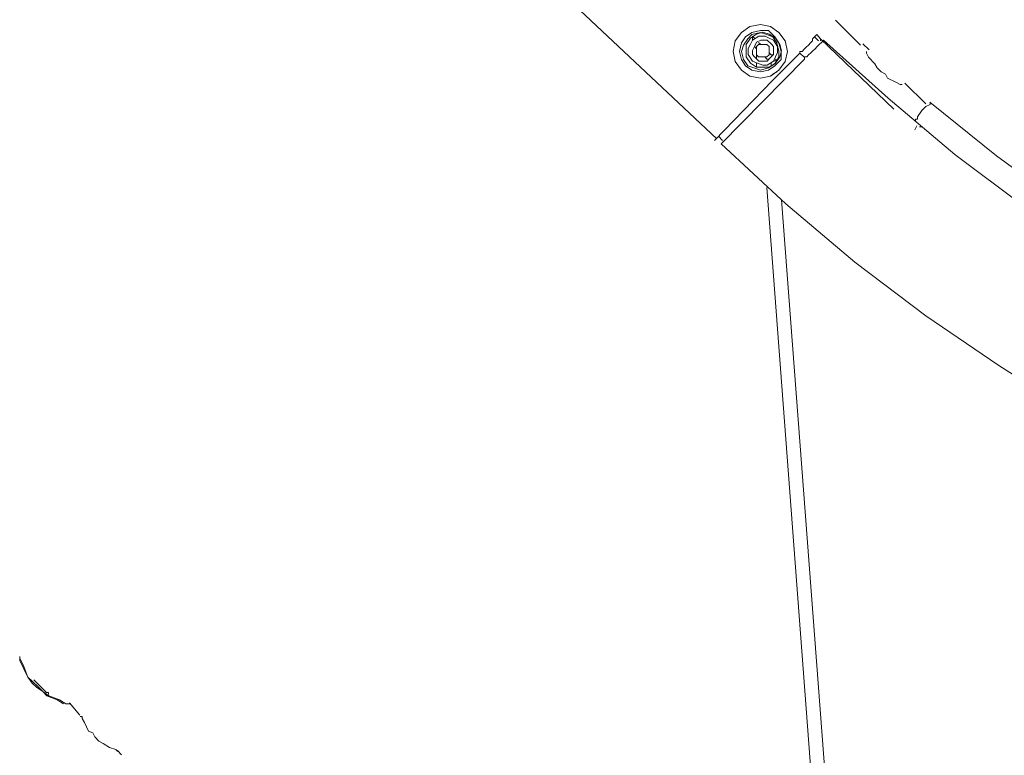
# Model space of a CAD drawing. Header units: millimetres. Extents: x 31.8 to 48.8, y -27.2 to 6.6.
# Tile 38 of 79: x 36.3 to 37.5, y -2.8 to -1.9. Entities that reach past the tile are written whole.
import ezdxf

# ---------------------------------------------------------------- set-up
doc = ezdxf.new("R2010")
doc.units = ezdxf.units.MM
doc.header["$MEASUREMENT"] = 0
doc.layers.add('Livello 1', color=7, linetype='Continuous', lineweight=0)

msp = doc.modelspace()

# ---------------------------------------------------------------- linework, layer by layer
at = {"layer": 'Livello 1', "color": 250, "lineweight": 5, "true_color": 0x1d1d1b}
for points, knots in [([(36.9725, -6.9034), (36.9725, -6.9034), (36.7876, -6.8474), (36.7876, -6.8474), (36.7876, -6.8474), (36.6052, -6.7862), (36.6052, -6.7862), (36.6052, -6.7862), (36.4227, -6.7198), (36.4227, -6.7198), (36.4227, -6.7198), (36.243, -6.6507), (36.243, -6.6507), (36.243, -6.6507), (36.0633, -6.5735), (36.0633, -6.5735), (36.0633, -6.5735), (35.889, -6.4936), (35.889, -6.4936), (35.889, -6.4936), (35.7147, -6.4085), (35.7147, -6.4085), (35.7147, -6.4085), (35.5431, -6.318), (35.5431, -6.318), (35.5431, -6.318), (35.3738, -6.2222), (35.3738, -6.2222), (35.3738, -6.2222), (35.2077, -6.1238), (35.2077, -6.1238), (35.2077, -6.1238), (35.0469, -6.0175), (35.0469, -6.0175), (35.0469, -6.0175), (34.8857, -5.9111), (34.8857, -5.9111), (34.8857, -5.9111), (34.7304, -5.7967), (34.7304, -5.7967), (34.7304, -5.7967), (34.5746, -5.6797), (34.5746, -5.6797), (34.5746, -5.6797), (34.4245, -5.5571), (34.4245, -5.5571), (34.4245, -5.5571), (34.2795, -5.4323), (34.2795, -5.4323), (34.2795, -5.4323), (34.1346, -5.3018), (34.1346, -5.3018), (34.1346, -5.3018), (33.9953, -5.1688), (33.9953, -5.1688), (33.9953, -5.1688), (33.8612, -5.0331), (33.8612, -5.0331), (33.8612, -5.0331), (33.7298, -4.892), (33.7298, -4.892), (33.7298, -4.892), (33.6009, -4.7457), (33.6009, -4.7457), (33.6009, -4.7457), (33.4776, -4.5967), (33.4776, -4.5967), (33.4776, -4.5967), (33.3568, -4.4477), (33.3568, -4.4477), (33.3568, -4.4477), (33.2414, -4.2908), (33.2414, -4.2908), (33.2414, -4.2908), (33.1315, -4.1337), (33.1315, -4.1337), (33.1315, -4.1337), (33.0267, -3.9743), (33.0267, -3.9743), (33.0267, -3.9743), (32.9249, -3.8095), (32.9249, -3.8095), (32.9249, -3.8095), (32.8285, -3.6415), (32.8285, -3.6415), (32.8285, -3.6415), (32.7346, -3.474), (32.7346, -3.474), (32.7346, -3.474), (32.6488, -3.301), (32.6488, -3.301), (32.6488, -3.301), (32.5655, -3.1283), (32.5655, -3.1283), (32.5655, -3.1283), (32.4878, -2.9527), (32.4878, -2.9527), (32.4878, -2.9527), (32.4154, -2.7743), (32.4154, -2.7743), (32.4154, -2.7743), (32.3485, -2.5935), (32.3485, -2.5935), (32.3485, -2.5935), (32.284, -2.4124), (32.284, -2.4124), (32.284, -2.4124), (32.2277, -2.2264), (32.2277, -2.2264), (32.2277, -2.2264), (32.1765, -2.0428), (32.1765, -2.0428), (32.1765, -2.0428), (32.1284, -1.8566), (32.1284, -1.8566), (32.1284, -1.8566), (32.0882, -1.6676), (32.0882, -1.6676), (32.0882, -1.6676), (32.0505, -1.4788), (32.0505, -1.4788), (32.0505, -1.4788), (32.0212, -1.2899), (32.0212, -1.2899), (32.0212, -1.2899), (31.9941, -1.0984), (31.9941, -1.0984), (31.9941, -1.0984), (31.9729, -0.9068), (31.9729, -0.9068), (31.9729, -0.9068), (31.9593, -0.7151), (31.9593, -0.7151), (31.9593, -0.7151), (31.9487, -0.5236), (31.9487, -0.5236), (31.9487, -0.5236), (31.946, -0.3319), (31.946, -0.3319), (31.946, -0.3319), (31.946, -0.1405), (31.946, -0.1405), (31.946, -0.1405), (31.9541, 0.0537), (31.9541, 0.0537), (31.9541, 0.0537), (31.9647, 0.2451), (31.9647, 0.2451), (31.9647, 0.2451), (31.9835, 0.4368), (31.9835, 0.4368), (31.9835, 0.4368), (32.0076, 0.6282), (32.0076, 0.6282), (32.0076, 0.6282), (32.0345, 0.8172), (32.0345, 0.8172), (32.0345, 0.8172), (32.0693, 1.0062), (32.0693, 1.0062), (32.0693, 1.0062), (32.1067, 1.1949), (32.1067, 1.1949), (32.1067, 1.1949), (32.1526, 1.3812), (32.1526, 1.3812)], [0, 0, 0, 0, 1, 1, 1, 2, 2, 2, 3, 3, 3, 4, 4, 4, 5, 5, 5, 6, 6, 6, 7, 7, 7, 8, 8, 8, 9, 9, 9, 10, 10, 10, 11, 11, 11, 12, 12, 12, 13, 13, 13, 14, 14, 14, 15, 15, 15, 16, 16, 16, 17, 17, 17, 18, 18, 18, 19, 19, 19, 20, 20, 20, 21, 21, 21, 22, 22, 22, 23, 23, 23, 24, 24, 24, 25, 25, 25, 26, 26, 26, 27, 27, 27, 28, 28, 28, 29, 29, 29, 30, 30, 30, 31, 31, 31, 32, 32, 32, 33, 33, 33, 34, 34, 34, 35, 35, 35, 36, 36, 36, 37, 37, 37, 38, 38, 38, 39, 39, 39, 40, 40, 40, 41, 41, 41, 42, 42, 42, 43, 43, 43, 44, 44, 44, 45, 45, 45, 46, 46, 46, 47, 47, 47, 48, 48, 48, 49, 49, 49, 50, 50, 50, 51, 51, 51, 52, 52, 52, 53, 53, 53, 54, 54, 54, 55, 55, 55, 55]), ([(32.335, 1.336), (32.335, 1.336), (32.2919, 1.1525), (32.2919, 1.1525), (32.2919, 1.1525), (32.2517, 0.9635), (32.2517, 0.9635), (32.2517, 0.9635), (32.2196, 0.7773), (32.2196, 0.7773), (32.2196, 0.7773), (32.1927, 0.5885), (32.1927, 0.5885), (32.1927, 0.5885), (32.1686, 0.3995), (32.1686, 0.3995), (32.1686, 0.3995), (32.1526, 0.2106), (32.1526, 0.2106), (32.1526, 0.2106), (32.1417, 0.0191), (32.1417, 0.0191), (32.1417, 0.0191), (32.1338, -0.1698), (32.1338, -0.1698), (32.1338, -0.1698), (32.1338, -0.3615), (32.1338, -0.3615), (32.1338, -0.3615), (32.139, -0.553), (32.139, -0.553), (32.139, -0.553), (32.1499, -0.7419), (32.1499, -0.7419), (32.1499, -0.7419), (32.1661, -0.9332), (32.1661, -0.9332), (32.1661, -0.9332), (32.1873, -1.1221), (32.1873, -1.1221), (32.1873, -1.1221), (32.2142, -1.3111), (32.2142, -1.3111), (32.2142, -1.3111), (32.2463, -1.4974), (32.2463, -1.4974), (32.2463, -1.4974), (32.284, -1.6836), (32.284, -1.6836), (32.284, -1.6836), (32.3269, -1.8699), (32.3269, -1.8699), (32.3269, -1.8699), (32.3752, -2.0559), (32.3752, -2.0559), (32.3752, -2.0559), (32.4287, -2.237), (32.4287, -2.237), (32.4287, -2.237), (32.4851, -2.4205), (32.4851, -2.4205), (32.4851, -2.4205), (32.5495, -2.5989), (32.5495, -2.5989), (32.5495, -2.5989), (32.6192, -2.777), (32.6192, -2.777), (32.6192, -2.777), (32.6944, -2.9527), (32.6944, -2.9527), (32.6944, -2.9527), (32.7723, -3.1256), (32.7723, -3.1256), (32.7723, -3.1256), (32.8552, -3.2985), (32.8552, -3.2985), (32.8552, -3.2985), (32.9439, -3.4661), (32.9439, -3.4661), (32.9439, -3.4661), (33.0376, -3.6338), (33.0376, -3.6338), (33.0376, -3.6338), (33.1369, -3.7959), (33.1369, -3.7959), (33.1369, -3.7959), (33.2387, -3.9582), (33.2387, -3.9582), (33.2387, -3.9582), (33.3487, -4.1151), (33.3487, -4.1151), (33.3487, -4.1151), (33.4586, -4.2696), (33.4586, -4.2696), (33.4586, -4.2696), (33.5769, -4.4211), (33.5769, -4.4211), (33.5769, -4.4211), (33.6977, -4.5701), (33.6977, -4.5701), (33.6977, -4.5701), (33.821, -4.7139), (33.821, -4.7139), (33.821, -4.7139), (33.9522, -4.8548), (33.9522, -4.8548), (33.9522, -4.8548), (34.0838, -4.9932), (34.0838, -4.9932), (34.0838, -4.9932), (34.2206, -5.1261), (34.2206, -5.1261), (34.2206, -5.1261), (34.3628, -5.2566), (34.3628, -5.2566), (34.3628, -5.2566), (34.5076, -5.3817), (34.5076, -5.3817), (34.5076, -5.3817), (34.6552, -5.5038), (34.6552, -5.5038), (34.6552, -5.5038), (34.8051, -5.621), (34.8051, -5.621), (34.8051, -5.621), (34.9609, -5.7328), (34.9609, -5.7328), (34.9609, -5.7328), (35.1192, -5.8418), (35.1192, -5.8418), (35.1192, -5.8418), (35.2801, -5.9457), (35.2801, -5.9457), (35.2801, -5.9457), (35.4436, -6.0441), (35.4436, -6.0441), (35.4436, -6.0441), (35.61, -6.1396), (35.61, -6.1396), (35.61, -6.1396), (35.7791, -6.2304), (35.7791, -6.2304), (35.7791, -6.2304), (35.9507, -6.3153), (35.9507, -6.3153), (35.9507, -6.3153), (36.125, -6.3952), (36.125, -6.3952), (36.125, -6.3952), (36.302, -6.4724), (36.302, -6.4724), (36.302, -6.4724), (36.479, -6.5415), (36.479, -6.5415), (36.479, -6.5415), (36.6587, -6.6081), (36.6587, -6.6081), (36.6587, -6.6081), (36.8411, -6.6666), (36.8411, -6.6666), (36.8411, -6.6666), (37.0262, -6.7225), (37.0262, -6.7225)], [0, 0, 0, 0, 1, 1, 1, 2, 2, 2, 3, 3, 3, 4, 4, 4, 5, 5, 5, 6, 6, 6, 7, 7, 7, 8, 8, 8, 9, 9, 9, 10, 10, 10, 11, 11, 11, 12, 12, 12, 13, 13, 13, 14, 14, 14, 15, 15, 15, 16, 16, 16, 17, 17, 17, 18, 18, 18, 19, 19, 19, 20, 20, 20, 21, 21, 21, 22, 22, 22, 23, 23, 23, 24, 24, 24, 25, 25, 25, 26, 26, 26, 27, 27, 27, 28, 28, 28, 29, 29, 29, 30, 30, 30, 31, 31, 31, 32, 32, 32, 33, 33, 33, 34, 34, 34, 35, 35, 35, 36, 36, 36, 37, 37, 37, 38, 38, 38, 39, 39, 39, 40, 40, 40, 41, 41, 41, 42, 42, 42, 43, 43, 43, 44, 44, 44, 45, 45, 45, 46, 46, 46, 47, 47, 47, 48, 48, 48, 49, 49, 49, 50, 50, 50, 51, 51, 51, 52, 52, 52, 53, 53, 53, 54, 54, 54, 54]), ([(36.8763, -6.6428), (36.8763, -6.6428), (36.6939, -6.5844), (36.6939, -6.5844), (36.6939, -6.5844), (36.5115, -6.518), (36.5115, -6.518), (36.5115, -6.518), (36.3345, -6.4487), (36.3345, -6.4487), (36.3345, -6.4487), (36.1575, -6.3742), (36.1575, -6.3742), (36.1575, -6.3742), (35.9829, -6.2945), (35.9829, -6.2945), (35.9829, -6.2945), (35.8087, -6.2121), (35.8087, -6.2121), (35.8087, -6.2121), (35.6398, -6.1215), (35.6398, -6.1215), (35.6398, -6.1215), (35.4734, -6.0285), (35.4734, -6.0285), (35.4734, -6.0285), (35.3097, -5.9274), (35.3097, -5.9274), (35.3097, -5.9274), (35.1462, -5.8235), (35.1462, -5.8235), (35.1462, -5.8235), (34.988, -5.7172), (34.988, -5.7172), (34.988, -5.7172), (34.8349, -5.6054), (34.8349, -5.6054), (34.8349, -5.6054), (34.6823, -5.4883), (34.6823, -5.4883), (34.6823, -5.4883), (34.5346, -5.3661), (34.5346, -5.3661), (34.5346, -5.3661), (34.3897, -5.2408), (34.3897, -5.2408), (34.3897, -5.2408), (34.2477, -5.1106), (34.2477, -5.1106), (34.2477, -5.1106), (34.1109, -4.9776), (34.1109, -4.9776), (34.1109, -4.9776), (33.9768, -4.8419), (33.9768, -4.8419), (33.9768, -4.8419), (33.8479, -4.701), (33.8479, -4.701), (33.8479, -4.701), (33.7219, -4.5545), (33.7219, -4.5545), (33.7219, -4.5545), (33.6011, -4.4082), (33.6011, -4.4082), (33.6011, -4.4082), (33.4857, -4.2565), (33.4857, -4.2565), (33.4857, -4.2565), (33.3733, -4.1021), (33.3733, -4.1021), (33.3733, -4.1021), (33.2661, -3.9427), (33.2661, -3.9427), (33.2661, -3.9427), (33.1613, -3.783), (33.1613, -3.783), (33.1613, -3.783), (33.0647, -3.618), (33.0647, -3.618), (33.0647, -3.618), (32.9707, -3.4532), (32.9707, -3.4532), (32.9707, -3.4532), (32.8825, -3.283), (32.8825, -3.283), (32.8825, -3.283), (32.7965, -3.1127), (32.7965, -3.1127), (32.7965, -3.1127), (32.7188, -2.9396), (32.7188, -2.9396), (32.7188, -2.9396), (32.6436, -2.7614), (32.6436, -2.7614), (32.6436, -2.7614), (32.5766, -2.5833), (32.5766, -2.5833), (32.5766, -2.5833), (32.5122, -2.4049), (32.5122, -2.4049), (32.5122, -2.4049), (32.4533, -2.2241), (32.4533, -2.2241), (32.4533, -2.2241), (32.3996, -2.0403), (32.3996, -2.0403), (32.3996, -2.0403), (32.3537, -1.8541), (32.3537, -1.8541), (32.3537, -1.8541), (32.3111, -1.6705), (32.3111, -1.6705), (32.3111, -1.6705), (32.2736, -1.4818), (32.2736, -1.4818), (32.2736, -1.4818), (32.2413, -1.2953), (32.2413, -1.2953), (32.2413, -1.2953), (32.2144, -1.1068), (32.2144, -1.1068), (32.2144, -1.1068), (32.1957, -0.9151), (32.1957, -0.9151), (32.1957, -0.9151), (32.1794, -0.7261), (32.1794, -0.7261), (32.1794, -0.7261), (32.169, -0.5347), (32.169, -0.5347), (32.169, -0.5347), (32.1663, -0.3457), (32.1663, -0.3457), (32.1663, -0.3457), (32.1663, -0.1543), (32.1663, -0.1543), (32.1663, -0.1543), (32.174, 0.0347), (32.174, 0.0347), (32.174, 0.0347), (32.1848, 0.2264), (32.1848, 0.2264), (32.1848, 0.2264), (32.2038, 0.4151), (32.2038, 0.4151), (32.2038, 0.4151), (32.228, 0.6041), (32.228, 0.6041), (32.228, 0.6041), (32.2546, 0.7931), (32.2546, 0.7931), (32.2546, 0.7931), (32.2896, 0.9818), (32.2896, 0.9818), (32.2896, 0.9818), (32.3298, 1.1681), (32.3298, 1.1681)], [0, 0, 0, 0, 1, 1, 1, 2, 2, 2, 3, 3, 3, 4, 4, 4, 5, 5, 5, 6, 6, 6, 7, 7, 7, 8, 8, 8, 9, 9, 9, 10, 10, 10, 11, 11, 11, 12, 12, 12, 13, 13, 13, 14, 14, 14, 15, 15, 15, 16, 16, 16, 17, 17, 17, 18, 18, 18, 19, 19, 19, 20, 20, 20, 21, 21, 21, 22, 22, 22, 23, 23, 23, 24, 24, 24, 25, 25, 25, 26, 26, 26, 27, 27, 27, 28, 28, 28, 29, 29, 29, 30, 30, 30, 31, 31, 31, 32, 32, 32, 33, 33, 33, 34, 34, 34, 35, 35, 35, 36, 36, 36, 37, 37, 37, 38, 38, 38, 39, 39, 39, 40, 40, 40, 41, 41, 41, 42, 42, 42, 43, 43, 43, 44, 44, 44, 45, 45, 45, 46, 46, 46, 47, 47, 47, 48, 48, 48, 49, 49, 49, 50, 50, 50, 51, 51, 51, 52, 52, 52, 52]), ([(37.4075, -5.4032), (37.4075, -5.4032), (37.2439, -5.3526), (37.2439, -5.3526), (37.2439, -5.3526), (37.0802, -5.2968), (37.0802, -5.2968), (37.0802, -5.2968), (36.9194, -5.2383), (36.9194, -5.2383), (36.9194, -5.2383), (36.7612, -5.1715), (36.7612, -5.1715), (36.7612, -5.1715), (36.6054, -5.1024), (36.6054, -5.1024), (36.6054, -5.1024), (36.4501, -5.0282), (36.4501, -5.0282), (36.4501, -5.0282), (36.2997, -4.9482), (36.2997, -4.9482), (36.2997, -4.9482), (36.1496, -4.8631), (36.1496, -4.8631), (36.1496, -4.8631), (36.0046, -4.7753), (36.0046, -4.7753), (36.0046, -4.7753), (35.8597, -4.6796), (35.8597, -4.6796), (35.8597, -4.6796), (35.7204, -4.5814), (35.7204, -4.5814), (35.7204, -4.5814), (35.5836, -4.4802), (35.5836, -4.4802), (35.5836, -4.4802), (35.4495, -4.3739), (35.4495, -4.3739), (35.4495, -4.3739), (35.3181, -4.2621), (35.3181, -4.2621), (35.3181, -4.2621), (35.1919, -4.1449), (35.1919, -4.1449), (35.1919, -4.1449), (35.0686, -4.028), (35.0686, -4.028), (35.0686, -4.028), (34.9505, -3.9027), (34.9505, -3.9027), (34.9505, -3.9027), (34.8351, -3.7778), (34.8351, -3.7778), (34.8351, -3.7778), (34.7252, -3.6476), (34.7252, -3.6476), (34.7252, -3.6476), (34.6207, -3.5119), (34.6207, -3.5119), (34.6207, -3.5119), (34.5186, -3.3762), (34.5186, -3.3762), (34.5186, -3.3762), (34.4195, -3.2353), (34.4195, -3.2353), (34.4195, -3.2353), (34.3283, -3.0915), (34.3283, -3.0915), (34.3283, -3.0915), (34.2398, -2.9452), (34.2398, -2.9452), (34.2398, -2.9452), (34.1565, -2.7964), (34.1565, -2.7964), (34.1565, -2.7964), (34.0761, -2.6474), (34.0761, -2.6474), (34.0761, -2.6474), (34.0039, -2.493), (34.0039, -2.493), (34.0039, -2.493), (33.9341, -2.3361), (33.9341, -2.3361), (33.9341, -2.3361), (33.8698, -2.1794), (33.8698, -2.1794), (33.8698, -2.1794), (33.8133, -2.0169), (33.8133, -2.0169), (33.8133, -2.0169), (33.7598, -1.8548), (33.7598, -1.8548), (33.7598, -1.8548), (33.7113, -1.6924), (33.7113, -1.6924), (33.7113, -1.6924), (33.6684, -1.5276), (33.6684, -1.5276), (33.6684, -1.5276), (33.6309, -1.3599), (33.6309, -1.3599), (33.6309, -1.3599), (33.5986, -1.1951), (33.5986, -1.1951), (33.5986, -1.1951), (33.572, -1.0248), (33.572, -1.0248), (33.572, -1.0248), (33.5505, -0.8573), (33.5505, -0.8573), (33.5505, -0.8573), (33.5343, -0.6871), (33.5343, -0.6871), (33.5343, -0.6871), (33.5234, -0.5168), (33.5234, -0.5168), (33.5234, -0.5168), (33.5207, -0.3466), (33.5207, -0.3466), (33.5207, -0.3466), (33.5207, -0.1764), (33.5207, -0.1764), (33.5207, -0.1764), (33.5261, -0.0062), (33.5261, -0.0062), (33.5261, -0.0062), (33.5397, 0.1641), (33.5397, 0.1641), (33.5397, 0.1641), (33.5557, 0.3343), (33.5557, 0.3343), (33.5557, 0.3343), (33.5801, 0.502), (33.5801, 0.502), (33.5801, 0.502), (33.6067, 0.6696), (33.6067, 0.6696), (33.6067, 0.6696), (33.6417, 0.8373), (33.6417, 0.8373), (33.6417, 0.8373), (33.6792, 1.0021), (33.6792, 1.0021)], [0, 0, 0, 0, 1, 1, 1, 2, 2, 2, 3, 3, 3, 4, 4, 4, 5, 5, 5, 6, 6, 6, 7, 7, 7, 8, 8, 8, 9, 9, 9, 10, 10, 10, 11, 11, 11, 12, 12, 12, 13, 13, 13, 14, 14, 14, 15, 15, 15, 16, 16, 16, 17, 17, 17, 18, 18, 18, 19, 19, 19, 20, 20, 20, 21, 21, 21, 22, 22, 22, 23, 23, 23, 24, 24, 24, 25, 25, 25, 26, 26, 26, 27, 27, 27, 28, 28, 28, 29, 29, 29, 30, 30, 30, 31, 31, 31, 32, 32, 32, 33, 33, 33, 34, 34, 34, 35, 35, 35, 36, 36, 36, 37, 37, 37, 38, 38, 38, 39, 39, 39, 40, 40, 40, 41, 41, 41, 42, 42, 42, 43, 43, 43, 44, 44, 44, 45, 45, 45, 46, 46, 46, 47, 47, 47, 48, 48, 48, 48]), ([(33.8616, 0.957), (33.8616, 0.957), (33.8242, 0.7946), (33.8242, 0.7946), (33.8242, 0.7946), (33.7919, 0.6298), (33.7919, 0.6298), (33.7919, 0.6298), (33.7625, 0.4648), (33.7625, 0.4648), (33.7625, 0.4648), (33.7408, 0.297), (33.7408, 0.297), (33.7408, 0.297), (33.7248, 0.1295), (33.7248, 0.1295), (33.7248, 0.1295), (33.714, -0.038), (33.714, -0.038), (33.714, -0.038), (33.7086, -0.2055), (33.7086, -0.2055), (33.7086, -0.2055), (33.7086, -0.373), (33.7086, -0.373), (33.7086, -0.373), (33.714, -0.5406), (33.714, -0.5406), (33.714, -0.5406), (33.7248, -0.7081), (33.7248, -0.7081), (33.7248, -0.7081), (33.7436, -0.876), (33.7436, -0.876), (33.7436, -0.876), (33.7648, -1.0409), (33.7648, -1.0409), (33.7648, -1.0409), (33.7919, -1.2057), (33.7919, -1.2057), (33.7919, -1.2057), (33.8269, -1.3705), (33.8269, -1.3705), (33.8269, -1.3705), (33.8643, -1.5355), (33.8643, -1.5355), (33.8643, -1.5355), (33.907, -1.6978), (33.907, -1.6978), (33.907, -1.6978), (33.958, -1.8575), (33.958, -1.8575), (33.958, -1.8575), (34.012, -2.0169), (34.012, -2.0169), (34.012, -2.0169), (34.0709, -2.174), (34.0709, -2.174), (34.0709, -2.174), (34.135, -2.3282), (34.135, -2.3282), (34.135, -2.3282), (34.2048, -2.4826), (34.2048, -2.4826), (34.2048, -2.4826), (34.28, -2.6314), (34.28, -2.6314), (34.28, -2.6314), (34.3606, -2.7804), (34.3606, -2.7804), (34.3606, -2.7804), (34.4461, -2.924), (34.4461, -2.924), (34.4461, -2.924), (34.5349, -3.0678), (34.5349, -3.0678), (34.5349, -3.0678), (34.6286, -3.2087), (34.6286, -3.2087), (34.6286, -3.2087), (34.7279, -3.3444), (34.7279, -3.3444), (34.7279, -3.3444), (34.8297, -3.4773), (34.8297, -3.4773), (34.8297, -3.4773), (34.937, -3.6076), (34.937, -3.6076), (34.937, -3.6076), (35.0498, -3.7325), (35.0498, -3.7325), (35.0498, -3.7325), (35.1652, -3.8551), (35.1652, -3.8551), (35.1652, -3.8551), (35.2833, -3.9747), (35.2833, -3.9747), (35.2833, -3.9747), (35.4066, -4.0892), (35.4066, -4.0892), (35.4066, -4.0892), (35.5355, -4.2009), (35.5355, -4.2009), (35.5355, -4.2009), (35.6666, -4.3073), (35.6666, -4.3073), (35.6666, -4.3073), (35.8008, -4.4084), (35.8008, -4.4084), (35.8008, -4.4084), (35.9376, -4.5069), (35.9376, -4.5069), (35.9376, -4.5069), (36.0771, -4.5999), (36.0771, -4.5999), (36.0771, -4.5999), (36.2218, -4.6877), (36.2218, -4.6877), (36.2218, -4.6877), (36.3695, -4.7726), (36.3695, -4.7726), (36.3695, -4.7726), (36.5171, -4.8525), (36.5171, -4.8525), (36.5171, -4.8525), (36.67, -4.927), (36.67, -4.927), (36.67, -4.927), (36.8228, -4.9963), (36.8228, -4.9963), (36.8228, -4.9963), (36.9784, -5.06), (36.9784, -5.06), (36.9784, -5.06), (37.1366, -5.1185), (37.1366, -5.1185), (37.1366, -5.1185), (37.2976, -5.1742), (37.2976, -5.1742), (37.2976, -5.1742), (37.4611, -5.2223), (37.4611, -5.2223)], [0, 0, 0, 0, 1, 1, 1, 2, 2, 2, 3, 3, 3, 4, 4, 4, 5, 5, 5, 6, 6, 6, 7, 7, 7, 8, 8, 8, 9, 9, 9, 10, 10, 10, 11, 11, 11, 12, 12, 12, 13, 13, 13, 14, 14, 14, 15, 15, 15, 16, 16, 16, 17, 17, 17, 18, 18, 18, 19, 19, 19, 20, 20, 20, 21, 21, 21, 22, 22, 22, 23, 23, 23, 24, 24, 24, 25, 25, 25, 26, 26, 26, 27, 27, 27, 28, 28, 28, 29, 29, 29, 30, 30, 30, 31, 31, 31, 32, 32, 32, 33, 33, 33, 34, 34, 34, 35, 35, 35, 36, 36, 36, 37, 37, 37, 38, 38, 38, 39, 39, 39, 40, 40, 40, 41, 41, 41, 42, 42, 42, 43, 43, 43, 44, 44, 44, 45, 45, 45, 46, 46, 46, 47, 47, 47, 47]), ([(37.3082, -5.1478), (37.3082, -5.1478), (37.1578, -5.0972), (37.1578, -5.0972), (37.1578, -5.0972), (36.9996, -5.0388), (36.9996, -5.0388), (36.9996, -5.0388), (36.844, -4.9749), (36.844, -4.9749), (36.844, -4.9749), (36.6912, -4.9058), (36.6912, -4.9058), (36.6912, -4.9058), (36.5381, -4.8313), (36.5381, -4.8313), (36.5381, -4.8313), (36.3909, -4.7514), (36.3909, -4.7514), (36.3909, -4.7514), (36.2433, -4.6687), (36.2433, -4.6687), (36.2433, -4.6687), (36.1012, -4.5811), (36.1012, -4.5811), (36.1012, -4.5811), (35.959, -4.4881), (35.959, -4.4881), (35.959, -4.4881), (35.8222, -4.3895), (35.8222, -4.3895), (35.8222, -4.3895), (35.6879, -4.2883), (35.6879, -4.2883), (35.6879, -4.2883), (35.5565, -4.182), (35.5565, -4.182), (35.5565, -4.182), (35.4305, -4.0702), (35.4305, -4.0702), (35.4305, -4.0702), (35.307, -3.956), (35.307, -3.956), (35.307, -3.956), (35.1864, -3.8388), (35.1864, -3.8388), (35.1864, -3.8388), (35.0711, -3.7164), (35.0711, -3.7164), (35.0711, -3.7164), (34.9611, -3.5914), (34.9611, -3.5914), (34.9611, -3.5914), (34.8539, -3.4611), (34.8539, -3.4611), (34.8539, -3.4611), (34.7518, -3.3279), (34.7518, -3.3279), (34.7518, -3.3279), (34.6527, -3.1922), (34.6527, -3.1922), (34.6527, -3.1922), (34.5588, -3.054), (34.5588, -3.054), (34.5588, -3.054), (34.4703, -2.9102), (34.4703, -2.9102), (34.4703, -2.9102), (34.3843, -2.7666), (34.3843, -2.7666), (34.3843, -2.7666), (34.3066, -2.6178), (34.3066, -2.6178), (34.3066, -2.6178), (34.2314, -2.4688), (34.2314, -2.4688), (34.2314, -2.4688), (34.1617, -2.3144), (34.1617, -2.3144), (34.1617, -2.3144), (34.0973, -2.1602), (34.0973, -2.1602), (34.0973, -2.1602), (34.0357, -2.0031), (34.0357, -2.0031), (34.0357, -2.0031), (33.982, -1.8462), (33.982, -1.8462), (33.982, -1.8462), (33.9339, -1.6838), (33.9339, -1.6838), (33.9339, -1.6838), (33.8908, -1.5217), (33.8908, -1.5217), (33.8908, -1.5217), (33.8506, -1.3592), (33.8506, -1.3592), (33.8506, -1.3592), (33.8185, -1.1944), (33.8185, -1.1944), (33.8185, -1.1944), (33.7916, -1.0296), (33.7916, -1.0296), (33.7916, -1.0296), (33.77, -0.8643), (33.77, -0.8643), (33.77, -0.8643), (33.7542, -0.6968), (33.7542, -0.6968), (33.7542, -0.6968), (33.7433, -0.5293), (33.7433, -0.5293), (33.7433, -0.5293), (33.7379, -0.3617), (33.7379, -0.3617), (33.7379, -0.3617), (33.7379, -0.194), (33.7379, -0.194), (33.7379, -0.194), (33.7433, -0.029), (33.7433, -0.029), (33.7433, -0.029), (33.7542, 0.1386), (33.7542, 0.1386), (33.7542, 0.1386), (33.77, 0.3061), (33.77, 0.3061), (33.77, 0.3061), (33.7916, 0.4711), (33.7916, 0.4711), (33.7916, 0.4711), (33.8212, 0.6361), (33.8212, 0.6361), (33.8212, 0.6361), (33.8506, 0.7903), (33.8506, 0.7903)], [0, 0, 0, 0, 1, 1, 1, 2, 2, 2, 3, 3, 3, 4, 4, 4, 5, 5, 5, 6, 6, 6, 7, 7, 7, 8, 8, 8, 9, 9, 9, 10, 10, 10, 11, 11, 11, 12, 12, 12, 13, 13, 13, 14, 14, 14, 15, 15, 15, 16, 16, 16, 17, 17, 17, 18, 18, 18, 19, 19, 19, 20, 20, 20, 21, 21, 21, 22, 22, 22, 23, 23, 23, 24, 24, 24, 25, 25, 25, 26, 26, 26, 27, 27, 27, 28, 28, 28, 29, 29, 29, 30, 30, 30, 31, 31, 31, 32, 32, 32, 33, 33, 33, 34, 34, 34, 35, 35, 35, 36, 36, 36, 37, 37, 37, 38, 38, 38, 39, 39, 39, 40, 40, 40, 41, 41, 41, 42, 42, 42, 43, 43, 43, 44, 44, 44, 45, 45, 45, 45]), ([(37.2511, -1.8981), (37.2511, -1.8981), (37.2592, -1.9089), (37.2592, -1.9089), (37.2592, -1.9089), (37.2619, -1.9223), (37.2619, -1.9223), (37.2619, -1.9223), (37.2592, -1.9354), (37.2592, -1.9354), (37.2592, -1.9354), (37.2511, -1.9462), (37.2511, -1.9462), (37.2511, -1.9462), (37.2402, -1.9539), (37.2402, -1.9539), (37.2402, -1.9539), (37.2272, -1.9566), (37.2272, -1.9566), (37.2272, -1.9566), (37.2136, -1.9539), (37.2136, -1.9539), (37.2136, -1.9539), (37.2028, -1.9462), (37.2028, -1.9462), (37.2028, -1.9462), (37.1949, -1.9354), (37.1949, -1.9354), (37.1949, -1.9354), (37.1922, -1.9223), (37.1922, -1.9223), (37.1922, -1.9223), (37.1949, -1.9089), (37.1949, -1.9089), (37.1949, -1.9089), (37.2028, -1.8981), (37.2028, -1.8981), (37.2028, -1.8981), (37.2136, -1.8904), (37.2136, -1.8904), (37.2136, -1.8904), (37.2272, -1.8877), (37.2272, -1.8877), (37.2272, -1.8877), (37.2402, -1.8904), (37.2402, -1.8904), (37.2402, -1.8904), (37.2511, -1.8981), (37.2511, -1.8981)], [0, 0, 0, 0, 1, 1, 1, 2, 2, 2, 3, 3, 3, 4, 4, 4, 5, 5, 5, 6, 6, 6, 7, 7, 7, 8, 8, 8, 9, 9, 9, 10, 10, 10, 11, 11, 11, 12, 12, 12, 13, 13, 13, 14, 14, 14, 15, 15, 15, 16, 16, 16, 16]), ([(37.2457, -1.9035), (37.2457, -1.9035), (37.2511, -1.9114), (37.2511, -1.9114), (37.2511, -1.9114), (37.2538, -1.9223), (37.2538, -1.9223), (37.2538, -1.9223), (37.2538, -1.9326), (37.2538, -1.9326), (37.2538, -1.9326), (37.2457, -1.9408), (37.2457, -1.9408), (37.2457, -1.9408), (37.2375, -1.9462), (37.2375, -1.9462), (37.2375, -1.9462), (37.2272, -1.9487), (37.2272, -1.9487), (37.2272, -1.9487), (37.2163, -1.9462), (37.2163, -1.9462), (37.2163, -1.9462), (37.2082, -1.9408), (37.2082, -1.9408), (37.2082, -1.9408), (37.2028, -1.9326), (37.2028, -1.9326), (37.2028, -1.9326), (37.2003, -1.9223), (37.2003, -1.9223), (37.2003, -1.9223), (37.2028, -1.9114), (37.2028, -1.9114), (37.2028, -1.9114), (37.2082, -1.9035), (37.2082, -1.9035), (37.2082, -1.9035), (37.2163, -1.8981), (37.2163, -1.8981), (37.2163, -1.8981), (37.2272, -1.8954), (37.2272, -1.8954), (37.2272, -1.8954), (37.2375, -1.8954), (37.2375, -1.8954), (37.2375, -1.8954), (37.2457, -1.9035), (37.2457, -1.9035)], [0, 0, 0, 0, 1, 1, 1, 2, 2, 2, 3, 3, 3, 4, 4, 4, 5, 5, 5, 6, 6, 6, 7, 7, 7, 8, 8, 8, 9, 9, 9, 10, 10, 10, 11, 11, 11, 12, 12, 12, 13, 13, 13, 14, 14, 14, 15, 15, 15, 16, 16, 16, 16]), ([(37.243, -1.9035), (37.243, -1.9035), (37.2353, -1.9008), (37.2353, -1.9008), (37.2353, -1.9008), (37.2272, -1.8981), (37.2272, -1.8981), (37.2272, -1.8981), (37.2163, -1.9008), (37.2163, -1.9008), (37.2163, -1.9008), (37.2109, -1.9062), (37.2109, -1.9062), (37.2109, -1.9062), (37.2055, -1.9141), (37.2055, -1.9141), (37.2055, -1.9141), (37.2028, -1.9223), (37.2028, -1.9223), (37.2028, -1.9223), (37.2055, -1.9326), (37.2055, -1.9326), (37.2055, -1.9326), (37.2109, -1.9408), (37.2109, -1.9408), (37.2109, -1.9408), (37.219, -1.9435), (37.219, -1.9435), (37.219, -1.9435), (37.2272, -1.9462), (37.2272, -1.9462), (37.2272, -1.9462), (37.2375, -1.9435), (37.2375, -1.9435), (37.2375, -1.9435), (37.2457, -1.9381), (37.2457, -1.9381), (37.2457, -1.9381), (37.2511, -1.9299), (37.2511, -1.9299), (37.2511, -1.9299), (37.2511, -1.9223), (37.2511, -1.9223), (37.2511, -1.9223), (37.2484, -1.9114), (37.2484, -1.9114), (37.2484, -1.9114), (37.243, -1.9035), (37.243, -1.9035)], [0, 0, 0, 0, 1, 1, 1, 2, 2, 2, 3, 3, 3, 4, 4, 4, 5, 5, 5, 6, 6, 6, 7, 7, 7, 8, 8, 8, 9, 9, 9, 10, 10, 10, 11, 11, 11, 12, 12, 12, 13, 13, 13, 14, 14, 14, 15, 15, 15, 16, 16, 16, 16]), ([(37.2466, -1.9053), (37.2466, -1.9053), (37.2384, -1.9001), (37.2384, -1.9001), (37.2384, -1.9001), (37.2303, -1.8976), (37.2303, -1.8976), (37.2303, -1.8976), (37.2222, -1.9001), (37.2222, -1.9001), (37.2222, -1.9001), (37.2143, -1.9053), (37.2143, -1.9053), (37.2143, -1.9053), (37.2089, -1.9135), (37.2089, -1.9135), (37.2089, -1.9135), (37.2089, -1.9216), (37.2089, -1.9216), (37.2089, -1.9216), (37.2089, -1.9295), (37.2089, -1.9295), (37.2089, -1.9295), (37.2143, -1.9374), (37.2143, -1.9374), (37.2143, -1.9374), (37.2222, -1.9426), (37.2222, -1.9426), (37.2222, -1.9426), (37.2303, -1.9426), (37.2303, -1.9426), (37.2303, -1.9426), (37.2384, -1.9426), (37.2384, -1.9426), (37.2384, -1.9426), (37.2466, -1.9374), (37.2466, -1.9374), (37.2466, -1.9374), (37.252, -1.9295), (37.252, -1.9295), (37.252, -1.9295), (37.2545, -1.9216), (37.2545, -1.9216), (37.2545, -1.9216), (37.252, -1.9135), (37.252, -1.9135), (37.252, -1.9135), (37.2466, -1.9053), (37.2466, -1.9053)], [0, 0, 0, 0, 1, 1, 1, 2, 2, 2, 3, 3, 3, 4, 4, 4, 5, 5, 5, 6, 6, 6, 7, 7, 7, 8, 8, 8, 9, 9, 9, 10, 10, 10, 11, 11, 11, 12, 12, 12, 13, 13, 13, 14, 14, 14, 15, 15, 15, 16, 16, 16, 16]), ([(37.2439, -1.9347), (37.2439, -1.9347), (37.2466, -1.9293), (37.2466, -1.9293), (37.2466, -1.9293), (37.2493, -1.9238), (37.2493, -1.9238), (37.2493, -1.9238), (37.2493, -1.9159), (37.2493, -1.9159), (37.2493, -1.9159), (37.2439, -1.9078), (37.2439, -1.9078), (37.2439, -1.9078), (37.2387, -1.9053), (37.2387, -1.9053), (37.2387, -1.9053), (37.2333, -1.9026), (37.2333, -1.9026), (37.2333, -1.9026), (37.2251, -1.9026), (37.2251, -1.9026), (37.2251, -1.9026), (37.217, -1.9078), (37.217, -1.9078), (37.217, -1.9078), (37.2143, -1.9132), (37.2143, -1.9132), (37.2143, -1.9132), (37.2116, -1.9184), (37.2116, -1.9184), (37.2116, -1.9184), (37.2116, -1.9265), (37.2116, -1.9265), (37.2116, -1.9265), (37.217, -1.9347), (37.217, -1.9347), (37.217, -1.9347), (37.2224, -1.9372), (37.2224, -1.9372), (37.2224, -1.9372), (37.2305, -1.9399), (37.2305, -1.9399), (37.2305, -1.9399), (37.236, -1.9399), (37.236, -1.9399), (37.236, -1.9399), (37.2439, -1.9347), (37.2439, -1.9347)], [0, 0, 0, 0, 1, 1, 1, 2, 2, 2, 3, 3, 3, 4, 4, 4, 5, 5, 5, 6, 6, 6, 7, 7, 7, 8, 8, 8, 9, 9, 9, 10, 10, 10, 11, 11, 11, 12, 12, 12, 13, 13, 13, 14, 14, 14, 15, 15, 15, 16, 16, 16, 16]), ([(37.2387, -1.932), (37.2387, -1.932), (37.2439, -1.9265), (37.2439, -1.9265), (37.2439, -1.9265), (37.2439, -1.9211), (37.2439, -1.9211), (37.2439, -1.9211), (37.2439, -1.9159), (37.2439, -1.9159), (37.2439, -1.9159), (37.2414, -1.9132), (37.2414, -1.9132), (37.2414, -1.9132), (37.236, -1.9078), (37.236, -1.9078), (37.236, -1.9078), (37.2305, -1.9078), (37.2305, -1.9078), (37.2305, -1.9078), (37.2278, -1.9078), (37.2278, -1.9078), (37.2278, -1.9078), (37.2224, -1.9105), (37.2224, -1.9105), (37.2224, -1.9105), (37.2197, -1.9159), (37.2197, -1.9159), (37.2197, -1.9159), (37.217, -1.9211), (37.217, -1.9211), (37.217, -1.9211), (37.217, -1.9265), (37.217, -1.9265), (37.217, -1.9265), (37.2197, -1.9293), (37.2197, -1.9293), (37.2197, -1.9293), (37.2251, -1.9347), (37.2251, -1.9347), (37.2251, -1.9347), (37.2305, -1.9347), (37.2305, -1.9347), (37.2305, -1.9347), (37.236, -1.9347), (37.236, -1.9347), (37.236, -1.9347), (37.2387, -1.932), (37.2387, -1.932)], [0, 0, 0, 0, 1, 1, 1, 2, 2, 2, 3, 3, 3, 4, 4, 4, 5, 5, 5, 6, 6, 6, 7, 7, 7, 8, 8, 8, 9, 9, 9, 10, 10, 10, 11, 11, 11, 12, 12, 12, 13, 13, 13, 14, 14, 14, 15, 15, 15, 16, 16, 16, 16]), ([(37.2996, -1.9008), (37.2996, -1.9008), (37.2969, -1.9035), (37.2969, -1.9035), (37.2969, -1.9035), (37.2942, -1.9062), (37.2942, -1.9062), (37.2942, -1.9062), (37.2942, -1.9089), (37.2942, -1.9089), (37.2942, -1.9089), (37.2915, -1.9114), (37.2915, -1.9114), (37.2915, -1.9114), (37.2888, -1.9141), (37.2888, -1.9141), (37.2888, -1.9141), (37.2861, -1.9168), (37.2861, -1.9168), (37.2861, -1.9168), (37.2834, -1.9195), (37.2834, -1.9195), (37.2834, -1.9195), (37.2807, -1.9223), (37.2807, -1.9223)], [0, 0, 0, 0, 1, 1, 1, 2, 2, 2, 3, 3, 3, 4, 4, 4, 5, 5, 5, 6, 6, 6, 7, 7, 7, 8, 8, 8, 8]), ([(37.2868, -1.9295), (37.2868, -1.9295), (37.2892, -1.9268), (37.2892, -1.9268), (37.2892, -1.9268), (37.292, -1.9241), (37.292, -1.9241), (37.292, -1.9241), (37.2947, -1.9216), (37.2947, -1.9216), (37.2947, -1.9216), (37.2974, -1.9189), (37.2974, -1.9189), (37.2974, -1.9189), (37.3001, -1.9162), (37.3001, -1.9162), (37.3001, -1.9162), (37.3028, -1.9135), (37.3028, -1.9135), (37.3028, -1.9135), (37.3055, -1.9107), (37.3055, -1.9107), (37.3055, -1.9107), (37.3082, -1.908), (37.3082, -1.908)], [0, 0, 0, 0, 1, 1, 1, 2, 2, 2, 3, 3, 3, 4, 4, 4, 5, 5, 5, 6, 6, 6, 7, 7, 7, 8, 8, 8, 8]), ([(37.3082, -1.908), (37.3082, -1.908), (37.3913, -1.9825), (37.3913, -1.9825), (37.3913, -1.9825), (37.4771, -2.0546), (37.4771, -2.0546), (37.4771, -2.0546), (37.5658, -2.1209), (37.5658, -2.1209), (37.5658, -2.1209), (37.6595, -2.1848), (37.6595, -2.1848), (37.6595, -2.1848), (37.7559, -2.2431), (37.7559, -2.2431), (37.7559, -2.2431), (37.8552, -2.2966), (37.8552, -2.2966), (37.8552, -2.2966), (37.9573, -2.3442), (37.9573, -2.3442), (37.9573, -2.3442), (38.0618, -2.3869), (38.0618, -2.3869), (38.0618, -2.3869), (38.1666, -2.4241), (38.1666, -2.4241), (38.1666, -2.4241), (38.2765, -2.4587), (38.2765, -2.4587), (38.2765, -2.4587), (38.3835, -2.4853), (38.3835, -2.4853), (38.3835, -2.4853), (38.4935, -2.5068), (38.4935, -2.5068), (38.4935, -2.5068), (38.6064, -2.5226), (38.6064, -2.5226), (38.6064, -2.5226), (38.719, -2.5359), (38.719, -2.5359), (38.719, -2.5359), (38.8317, -2.5413), (38.8317, -2.5413), (38.8317, -2.5413), (38.9443, -2.5413), (38.9443, -2.5413), (38.9443, -2.5413), (39.0568, -2.5359), (39.0568, -2.5359), (39.0568, -2.5359), (39.1694, -2.5226), (39.1694, -2.5226), (39.1694, -2.5226), (39.2796, -2.5068), (39.2796, -2.5068), (39.2796, -2.5068), (39.3896, -2.4853), (39.3896, -2.4853), (39.3896, -2.4853), (39.4995, -2.4587), (39.4995, -2.4587), (39.4995, -2.4587), (39.6068, -2.4241), (39.6068, -2.4241), (39.6068, -2.4241), (39.714, -2.3869), (39.714, -2.3869), (39.714, -2.3869), (39.8187, -2.3442), (39.8187, -2.3442), (39.8187, -2.3442), (39.9179, -2.2966), (39.9179, -2.2966), (39.9179, -2.2966), (40.017, -2.2431), (40.017, -2.2431), (40.017, -2.2431), (40.1136, -2.1848), (40.1136, -2.1848), (40.1136, -2.1848), (40.2075, -2.1209), (40.2075, -2.1209), (40.2075, -2.1209), (40.2987, -2.0546), (40.2987, -2.0546), (40.2987, -2.0546), (40.3847, -1.9825), (40.3847, -1.9825), (40.3847, -1.9825), (40.4676, -1.908), (40.4676, -1.908)], [0, 0, 0, 0, 1, 1, 1, 2, 2, 2, 3, 3, 3, 4, 4, 4, 5, 5, 5, 6, 6, 6, 7, 7, 7, 8, 8, 8, 9, 9, 9, 10, 10, 10, 11, 11, 11, 12, 12, 12, 13, 13, 13, 14, 14, 14, 15, 15, 15, 16, 16, 16, 17, 17, 17, 18, 18, 18, 19, 19, 19, 20, 20, 20, 21, 21, 21, 22, 22, 22, 23, 23, 23, 24, 24, 24, 25, 25, 25, 26, 26, 26, 27, 27, 27, 28, 28, 28, 29, 29, 29, 30, 30, 30, 31, 31, 31, 31]), ([(37.2222, -1.9162), (37.2222, -1.9162), (37.2222, -1.9214), (37.2222, -1.9214), (37.2222, -1.9214), (37.2222, -1.9241), (37.2222, -1.9241), (37.2222, -1.9241), (37.2222, -1.9268), (37.2222, -1.9268), (37.2222, -1.9268), (37.2249, -1.9295), (37.2249, -1.9295), (37.2249, -1.9295), (37.2303, -1.9295), (37.2303, -1.9295), (37.2303, -1.9295), (37.233, -1.9295), (37.233, -1.9295), (37.233, -1.9295), (37.2357, -1.9295), (37.2357, -1.9295), (37.2357, -1.9295), (37.2384, -1.9268), (37.2384, -1.9268), (37.2384, -1.9268), (37.2384, -1.9214), (37.2384, -1.9214), (37.2384, -1.9214), (37.2384, -1.9186), (37.2384, -1.9186), (37.2384, -1.9186), (37.2384, -1.9162), (37.2384, -1.9162), (37.2384, -1.9162), (37.2357, -1.9135), (37.2357, -1.9135), (37.2357, -1.9135), (37.233, -1.9135), (37.233, -1.9135), (37.233, -1.9135), (37.2276, -1.9135), (37.2276, -1.9135), (37.2276, -1.9135), (37.2249, -1.9135), (37.2249, -1.9135), (37.2249, -1.9135), (37.2222, -1.9162), (37.2222, -1.9162)], [0, 0, 0, 0, 1, 1, 1, 2, 2, 2, 3, 3, 3, 4, 4, 4, 5, 5, 5, 6, 6, 6, 7, 7, 7, 8, 8, 8, 9, 9, 9, 10, 10, 10, 11, 11, 11, 12, 12, 12, 13, 13, 13, 14, 14, 14, 15, 15, 15, 16, 16, 16, 16]), ([(37.2807, -1.9223), (37.2807, -1.9223), (37.278, -1.9223), (37.278, -1.9223), (37.278, -1.9223), (37.278, -1.9247), (37.278, -1.9247)], [0, 0, 0, 0, 1, 1, 1, 2, 2, 2, 2]), ([(37.4094, -1.9647), (37.4094, -1.9647), (37.4066, -1.9647), (37.4066, -1.9647), (37.4066, -1.9647), (37.4012, -1.962), (37.4012, -1.962), (37.4012, -1.962), (37.3906, -1.9566), (37.3906, -1.9566), (37.3906, -1.9566), (37.3879, -1.9514), (37.3879, -1.9514), (37.3879, -1.9514), (37.3825, -1.9487), (37.3825, -1.9487), (37.3825, -1.9487), (37.3771, -1.9435), (37.3771, -1.9435), (37.3771, -1.9435), (37.3744, -1.9381), (37.3744, -1.9381), (37.3744, -1.9381), (37.3662, -1.9299), (37.3662, -1.9299), (37.3662, -1.9299), (37.3637, -1.9247), (37.3637, -1.9247), (37.3637, -1.9247), (37.3637, -1.9223), (37.3637, -1.9223)], [0, 0, 0, 0, 1, 1, 1, 2, 2, 2, 3, 3, 3, 4, 4, 4, 5, 5, 5, 6, 6, 6, 7, 7, 7, 8, 8, 8, 9, 9, 9, 10, 10, 10, 10]), ([(37.2384, -1.9322), (37.2384, -1.9322), (37.2357, -1.9322), (37.2357, -1.9322), (37.2357, -1.9322), (37.233, -1.9295), (37.233, -1.9295)], [0, 0, 0, 0, 1, 1, 1, 2, 2, 2, 2]), ([(37.2384, -1.9241), (37.2384, -1.9241), (37.2412, -1.9268), (37.2412, -1.9268), (37.2412, -1.9268), (37.2439, -1.9268), (37.2439, -1.9268)], [0, 0, 0, 0, 1, 1, 1, 2, 2, 2, 2]), ([(37.284, -1.9322), (37.284, -1.9322), (37.284, -1.9322), (37.284, -1.9322), (37.284, -1.9322), (37.284, -1.9295), (37.284, -1.9295), (37.284, -1.9295), (37.2868, -1.9295), (37.2868, -1.9295)], [0, 0, 0, 0, 1, 1, 1, 2, 2, 2, 3, 3, 3, 3]), ([(37.2402, -1.9539), (37.2402, -1.9539), (37.243, -1.9514), (37.243, -1.9514), (37.243, -1.9514), (37.2484, -1.9487), (37.2484, -1.9487)], [0, 0, 0, 0, 1, 1, 1, 2, 2, 2, 2]), ([(37.429, -2.0065), (37.429, -2.0065), (37.4344, -1.9983), (37.4344, -1.9983), (37.4344, -1.9983), (37.4398, -1.9931), (37.4398, -1.9931), (37.4398, -1.9931), (37.4452, -1.9904), (37.4452, -1.9904), (37.4452, -1.9904), (37.4452, -1.9877), (37.4452, -1.9877)], [0, 0, 0, 0, 1, 1, 1, 2, 2, 2, 3, 3, 3, 4, 4, 4, 4]), ([(38.8879, -2.5113), (38.8879, -2.5113), (38.7752, -2.5086), (38.7752, -2.5086), (38.7752, -2.5086), (38.6626, -2.5007), (38.6626, -2.5007), (38.6626, -2.5007), (38.5529, -2.4874), (38.5529, -2.4874), (38.5529, -2.4874), (38.4427, -2.4688), (38.4427, -2.4688), (38.4427, -2.4688), (38.3327, -2.4422), (38.3327, -2.4422), (38.3327, -2.4422), (38.2255, -2.4126), (38.2255, -2.4126), (38.2255, -2.4126), (38.1183, -2.3758), (38.1183, -2.3758), (38.1183, -2.3758), (38.0162, -2.3359), (38.0162, -2.3359), (38.0162, -2.3359), (37.9117, -2.2905), (37.9117, -2.2905), (37.9117, -2.2905), (37.8123, -2.2399), (37.8123, -2.2399), (37.8123, -2.2399), (37.7157, -2.1841), (37.7157, -2.1841), (37.7157, -2.1841), (37.622, -2.123), (37.622, -2.123), (37.622, -2.123), (37.5306, -2.0564), (37.5306, -2.0564), (37.5306, -2.0564), (37.445, -1.9873), (37.445, -1.9873)], [0, 0, 0, 0, 1, 1, 1, 2, 2, 2, 3, 3, 3, 4, 4, 4, 5, 5, 5, 6, 6, 6, 7, 7, 7, 8, 8, 8, 9, 9, 9, 10, 10, 10, 11, 11, 11, 12, 12, 12, 13, 13, 13, 14, 14, 14, 14]), ([(37.4263, -2.0114), (37.4263, -2.0114), (37.4263, -2.0092), (37.4263, -2.0092), (37.4263, -2.0092), (37.429, -2.0092), (37.429, -2.0092), (37.429, -2.0092), (37.429, -2.0065), (37.429, -2.0065)], [0, 0, 0, 0, 1, 1, 1, 2, 2, 2, 3, 3, 3, 3]), ([(40.5992, -2.041), (40.5992, -2.041), (40.5132, -2.1182), (40.5132, -2.1182), (40.5132, -2.1182), (40.4276, -2.1927), (40.4276, -2.1927), (40.4276, -2.1927), (40.3362, -2.262), (40.3362, -2.262), (40.3362, -2.262), (40.2398, -2.3257), (40.2398, -2.3257), (40.2398, -2.3257), (40.1432, -2.3869), (40.1432, -2.3869), (40.1432, -2.3869), (40.0438, -2.4429), (40.0438, -2.4429), (40.0438, -2.4429), (39.942, -2.4932), (39.942, -2.4932), (39.942, -2.4932), (39.8373, -2.5386), (39.8373, -2.5386), (39.8373, -2.5386), (39.73, -2.581), (39.73, -2.581), (39.73, -2.581), (39.6201, -2.6156), (39.6201, -2.6156), (39.6201, -2.6156), (39.5103, -2.6474), (39.5103, -2.6474), (39.5103, -2.6474), (39.4004, -2.6743), (39.4004, -2.6743), (39.4004, -2.6743), (39.2875, -2.6955), (39.2875, -2.6955), (39.2875, -2.6955), (39.1721, -2.7115), (39.1721, -2.7115), (39.1721, -2.7115), (39.0595, -2.7219), (39.0595, -2.7219), (39.0595, -2.7219), (38.9443, -2.7273), (38.9443, -2.7273), (38.9443, -2.7273), (38.829, -2.7273), (38.829, -2.7273), (38.829, -2.7273), (38.7163, -2.7219), (38.7163, -2.7219), (38.7163, -2.7219), (38.601, -2.7115), (38.601, -2.7115), (38.601, -2.7115), (38.4883, -2.6955), (38.4883, -2.6955), (38.4883, -2.6955), (38.3756, -2.6743), (38.3756, -2.6743), (38.3756, -2.6743), (38.263, -2.6474), (38.263, -2.6474), (38.263, -2.6474), (38.153, -2.6156), (38.153, -2.6156), (38.153, -2.6156), (38.0458, -2.581), (38.0458, -2.581), (38.0458, -2.581), (37.9383, -2.5386), (37.9383, -2.5386), (37.9383, -2.5386), (37.8338, -2.4932), (37.8338, -2.4932), (37.8338, -2.4932), (37.732, -2.4429), (37.732, -2.4429), (37.732, -2.4429), (37.6299, -2.3869), (37.6299, -2.3869), (37.6299, -2.3869), (37.5335, -2.3257), (37.5335, -2.3257), (37.5335, -2.3257), (37.4396, -2.262), (37.4396, -2.262), (37.4396, -2.262), (37.3484, -2.1927), (37.3484, -2.1927), (37.3484, -2.1927), (37.2597, -2.1182), (37.2597, -2.1182), (37.2597, -2.1182), (37.1768, -2.041), (37.1768, -2.041)], [0, 0, 0, 0, 1, 1, 1, 2, 2, 2, 3, 3, 3, 4, 4, 4, 5, 5, 5, 6, 6, 6, 7, 7, 7, 8, 8, 8, 9, 9, 9, 10, 10, 10, 11, 11, 11, 12, 12, 12, 13, 13, 13, 14, 14, 14, 15, 15, 15, 16, 16, 16, 17, 17, 17, 18, 18, 18, 19, 19, 19, 20, 20, 20, 21, 21, 21, 22, 22, 22, 23, 23, 23, 24, 24, 24, 25, 25, 25, 26, 26, 26, 27, 27, 27, 28, 28, 28, 29, 29, 29, 30, 30, 30, 31, 31, 31, 32, 32, 32, 33, 33, 33, 33]), ([(36.3403, -2.7601), (36.3403, -2.7601), (36.3376, -2.7601), (36.3376, -2.7601), (36.3376, -2.7601), (36.3349, -2.7601), (36.3349, -2.7601), (36.3349, -2.7601), (36.3268, -2.7549), (36.3268, -2.7549), (36.3268, -2.7549), (36.3132, -2.7495), (36.3132, -2.7495), (36.3132, -2.7495), (36.3053, -2.7441), (36.3053, -2.7441), (36.3053, -2.7441), (36.2999, -2.7386), (36.2999, -2.7386), (36.2999, -2.7386), (36.2918, -2.731), (36.2918, -2.731), (36.2918, -2.731), (36.2864, -2.7255), (36.2864, -2.7255), (36.2864, -2.7255), (36.2812, -2.7122), (36.2812, -2.7122), (36.2812, -2.7122), (36.276, -2.7014), (36.276, -2.7014), (36.276, -2.7014), (36.276, -2.6991), (36.276, -2.6991)], [0, 0, 0, 0, 1, 1, 1, 2, 2, 2, 3, 3, 3, 4, 4, 4, 5, 5, 5, 6, 6, 6, 7, 7, 7, 8, 8, 8, 9, 9, 9, 10, 10, 10, 11, 11, 11, 11]), ([(36.276, -2.7014), (36.276, -2.7014), (36.276, -2.7014), (36.276, -2.7014), (36.276, -2.7014), (36.276, -2.7041), (36.276, -2.7041)], [0, 0, 0, 0, 1, 1, 1, 2, 2, 2, 2]), ([(36.276, -2.7041), (36.276, -2.7041), (36.2812, -2.7149), (36.2812, -2.7149), (36.2812, -2.7149), (36.2864, -2.7255), (36.2864, -2.7255), (36.2864, -2.7255), (36.2918, -2.7334), (36.2918, -2.7334), (36.2918, -2.7334), (36.2972, -2.7386), (36.2972, -2.7386), (36.2972, -2.7386), (36.3053, -2.7441), (36.3053, -2.7441), (36.3053, -2.7441), (36.3108, -2.7495), (36.3108, -2.7495), (36.3108, -2.7495), (36.3241, -2.7549), (36.3241, -2.7549), (36.3241, -2.7549), (36.3322, -2.7601), (36.3322, -2.7601)], [0, 0, 0, 0, 1, 1, 1, 2, 2, 2, 3, 3, 3, 4, 4, 4, 5, 5, 5, 6, 6, 6, 7, 7, 7, 8, 8, 8, 8]), ([(36.3047, -2.7398), (36.3047, -2.7398), (36.2992, -2.7343), (36.2992, -2.7343), (36.2992, -2.7343), (36.2965, -2.7316), (36.2965, -2.7316), (36.2965, -2.7316), (36.2941, -2.7292), (36.2941, -2.7292)], [0, 0, 0, 0, 1, 1, 1, 2, 2, 2, 3, 3, 3, 3]), ([(36.3128, -2.7452), (36.3128, -2.7452), (36.3101, -2.7452), (36.3101, -2.7452), (36.3101, -2.7452), (36.3047, -2.7398), (36.3047, -2.7398)], [0, 0, 0, 0, 1, 1, 1, 2, 2, 2, 2]), ([(36.3128, -2.7479), (36.3128, -2.7479), (36.3128, -2.7479), (36.3128, -2.7479), (36.3128, -2.7479), (36.3128, -2.7452), (36.3128, -2.7452)], [0, 0, 0, 0, 1, 1, 1, 2, 2, 2, 2]), ([(36.3349, -2.7601), (36.3349, -2.7601), (36.3349, -2.7601), (36.3349, -2.7601), (36.3349, -2.7601), (36.3376, -2.7601), (36.3376, -2.7601)], [0, 0, 0, 0, 1, 1, 1, 2, 2, 2, 2]), ([(36.3993, -2.8186), (36.3993, -2.8186), (36.402, -2.8213), (36.402, -2.8213), (36.402, -2.8213), (36.3993, -2.8186), (36.3993, -2.8186), (36.3993, -2.8186), (36.3911, -2.8158), (36.3911, -2.8158), (36.3911, -2.8158), (36.383, -2.8107), (36.383, -2.8107), (36.383, -2.8107), (36.3776, -2.8079), (36.3776, -2.8079), (36.3776, -2.8079), (36.3724, -2.8025), (36.3724, -2.8025), (36.3724, -2.8025), (36.3697, -2.7973), (36.3697, -2.7973), (36.3697, -2.7973), (36.3643, -2.7949), (36.3643, -2.7949), (36.3643, -2.7949), (36.3589, -2.784), (36.3589, -2.784), (36.3589, -2.784), (36.3561, -2.7786), (36.3561, -2.7786), (36.3561, -2.7786), (36.3561, -2.7761), (36.3561, -2.7761), (36.3561, -2.7761), (36.3534, -2.7761), (36.3534, -2.7761)], [0, 0, 0, 0, 1, 1, 1, 2, 2, 2, 3, 3, 3, 4, 4, 4, 5, 5, 5, 6, 6, 6, 7, 7, 7, 8, 8, 8, 9, 9, 9, 10, 10, 10, 11, 11, 11, 12, 12, 12, 12])]:
    msp.add_open_spline(points, degree=3, knots=knots, dxfattribs=at)
for points in [[(37.1712, -2.0347), (37.1712, -2.0347), (36.9673, -1.843), (36.9673, -1.843)], [(37.3558, -1.9141), (37.3558, -1.9141), (37.3236, -1.8823), (37.3236, -1.8823)], [(37.217, -1.9026), (37.217, -1.9026), (37.2195, -1.9053), (37.2195, -1.9053)], [(37.217, -1.9026), (37.217, -1.9026), (37.217, -1.908), (37.217, -1.908)], [(37.2969, -1.9035), (37.2969, -1.9035), (37.3019, -1.9089), (37.3019, -1.9089)], [(37.3046, -1.9062), (37.3046, -1.9062), (37.2996, -1.9008), (37.2996, -1.9008)], [(37.3985, -1.9965), (37.3985, -1.9965), (37.3046, -1.9062), (37.3046, -1.9062)], [(37.3046, -1.9062), (37.3046, -1.9062), (37.3046, -1.9089), (37.3046, -1.9089)], [(37.2222, -1.9189), (37.2222, -1.9189), (37.2195, -1.9162), (37.2195, -1.9162)], [(37.2222, -1.9214), (37.2222, -1.9214), (37.2222, -1.9322), (37.2222, -1.9322)], [(37.2249, -1.9107), (37.2249, -1.9107), (37.2276, -1.9135), (37.2276, -1.9135)], [(37.3671, -1.9205), (37.3671, -1.9205), (37.359, -1.9128), (37.359, -1.9128)], [(37.284, -1.9322), (37.284, -1.9322), (37.1768, -2.041), (37.1768, -2.041)], [(37.2439, -1.9344), (37.2439, -1.9344), (37.2493, -1.9344), (37.2493, -1.9344)], [(37.2466, -1.9322), (37.2466, -1.9322), (37.2493, -1.9347), (37.2493, -1.9347)], [(37.278, -1.9247), (37.278, -1.9247), (37.2671, -1.9354), (37.2671, -1.9354)], [(37.278, -1.9247), (37.278, -1.9247), (37.2834, -1.9299), (37.2834, -1.9299)], [(37.2222, -1.9372), (37.2222, -1.9372), (37.2222, -1.9426), (37.2222, -1.9426)], [(37.2412, -1.9399), (37.2412, -1.9399), (37.2412, -1.9372), (37.2412, -1.9372)], [(37.2671, -1.9354), (37.2671, -1.9354), (37.243, -1.9593), (37.243, -1.9593)], [(37.243, -1.9593), (37.243, -1.9593), (37.1682, -2.0365), (37.1682, -2.0365)], [(37.4396, -1.9898), (37.4396, -1.9898), (37.4127, -1.9631), (37.4127, -1.9631)], [(37.4281, -2.0178), (37.4281, -2.0178), (37.4254, -2.0232), (37.4254, -2.0232)], [(37.4315, -2.0191), (37.4315, -2.0191), (37.4342, -2.0191), (37.4342, -2.0191)], [(37.1734, -2.0311), (37.1734, -2.0311), (37.1786, -2.0365), (37.1786, -2.0365)], [(37.2357, -2.097), (37.2357, -2.097), (37.4771, -5.2941), (37.4771, -5.2941)], [(37.4958, -5.2941), (37.4958, -5.2941), (37.2545, -2.1128), (37.2545, -2.1128)], [(36.3376, -2.7601), (36.3376, -2.7601), (36.3349, -2.7601), (36.3349, -2.7601)], [(36.3532, -2.7745), (36.3532, -2.7745), (36.3399, -2.7587), (36.3399, -2.7587)], [(36.4067, -2.8253), (36.4067, -2.8253), (36.4015, -2.8199), (36.4015, -2.8199)]]:
    msp.add_open_spline(points, degree=3, dxfattribs=at)

doc.saveas('drawing.dxf')
